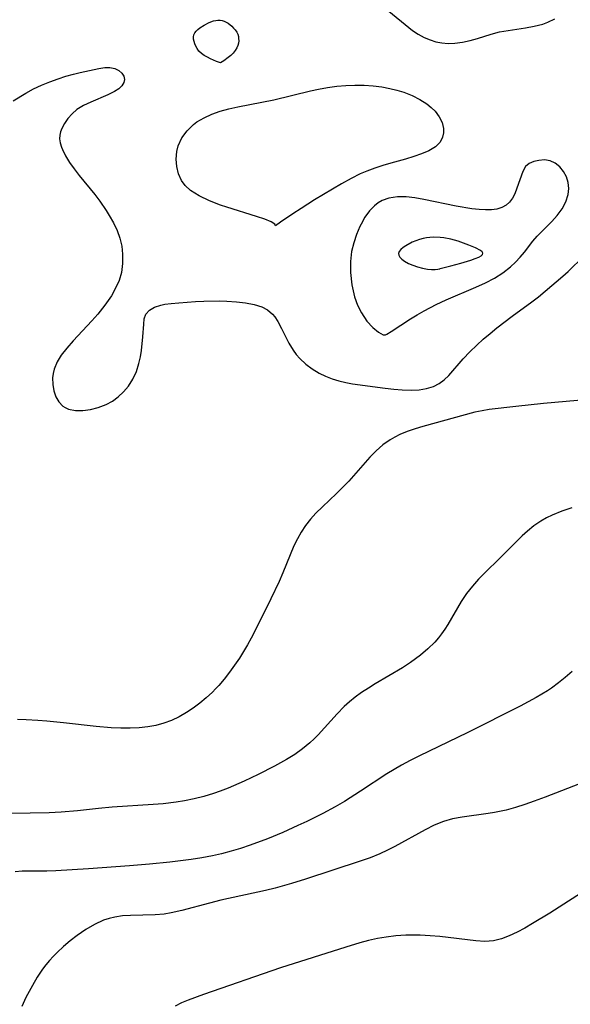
# Model space of a CAD drawing. Header units: metres. Extents: x 1073367 to 1082519, y 1569854 to 1574957.
# Tile 101 of 256: x 1074472 to 1074572, y 1572707 to 1572886. Entities that reach past the tile are written whole.
import ezdxf

# ---------------------------------------------------------------- set-up
doc = ezdxf.new("R2010")
doc.units = ezdxf.units.M
doc.layers.add('CGG_CurvaNivelLidar_v1', color=253, linetype='Continuous', lineweight=30)

msp = doc.modelspace()

# ---------------------------------------------------------------- linework, layer by layer
at = {"layer": 'CGG_CurvaNivelLidar_v1'}
for p, q in [((1074538.4984, 1572888.1886, 65.5), (1074543.4679, 1572884.1687, 65.5)), ((1074504.7522, 1572884.6237, 65), (1074505.5483, 1572885.1447, 65)), ((1074505.5483, 1572885.1447, 65), (1074506.4087, 1572885.5878, 65)), ((1074506.4087, 1572885.5878, 65), (1074507.2237, 1572885.8866, 65)), ((1074507.2237, 1572885.8866, 65), (1074507.6335, 1572885.9842, 65)), ((1074507.6335, 1572885.9842, 65), (1074508.0406, 1572886.036, 65)), ((1074508.0406, 1572886.036, 65), (1074508.4417, 1572886.0291, 65)), ((1074508.4417, 1572886.0291, 65), (1074508.8118, 1572885.9589, 65)), ((1074508.8118, 1572885.9589, 65), (1074509.1731, 1572885.8352, 65)), ((1074509.1731, 1572885.8352, 65), (1074509.8658, 1572885.4677, 65)), ((1074509.8658, 1572885.4677, 65), (1074510.5561, 1572884.935, 65)), ((1074565.6026, 1572884.9267, 65.5), (1074567.1393, 1572885.3198, 65.5)), ((1074567.1393, 1572885.3198, 65.5), (1074568.0966, 1572885.6581, 65.5)), ((1074568.0966, 1572885.6581, 65.5), (1074569.3317, 1572886.2697, 65.5)), ((1074503.5772, 1572882.9852, 65), (1074503.651, 1572883.3747, 65)), ((1074503.651, 1572883.3747, 65), (1074503.825, 1572883.7195, 65)), ((1074503.825, 1572883.7195, 65), (1074504.0806, 1572884.0395, 65)), ((1074504.0806, 1572884.0395, 65), (1074504.3952, 1572884.3398, 65)), ((1074504.3952, 1572884.3398, 65), (1074504.7522, 1572884.6237, 65)), ((1074510.5561, 1572884.935, 65), (1074510.8917, 1572884.6042, 65)), ((1074510.8917, 1572884.6042, 65), (1074511.1927, 1572884.249, 65)), ((1074511.1927, 1572884.249, 65), (1074511.4481, 1572883.8707, 65)), ((1074511.4481, 1572883.8707, 65), (1074511.6417, 1572883.4679, 65)), ((1074511.6417, 1572883.4679, 65), (1074511.7497, 1572883.085, 65)), ((1074543.4679, 1572884.1687, 65.5), (1074544.4792, 1572883.4893, 65.5)), ((1074544.4792, 1572883.4893, 65.5), (1074545.5382, 1572882.902, 65.5)), ((1074555.2682, 1572882.6728, 65.5), (1074557.7462, 1572883.4815, 65.5)), ((1074557.7462, 1572883.4815, 65.5), (1074559.2646, 1572883.8944, 65.5)), ((1074559.2646, 1572883.8944, 65.5), (1074560.8353, 1572884.1684, 65.5)), ((1074560.8353, 1572884.1684, 65.5), (1074564.0144, 1572884.633, 65.5)), ((1074564.0144, 1572884.633, 65.5), (1074565.6026, 1572884.9267, 65.5)), ((1074503.5953, 1572882.5714, 65), (1074503.5772, 1572882.9852, 65)), ((1074503.6835, 1572882.1426, 65), (1074503.5953, 1572882.5714, 65)), ((1074503.8267, 1572881.7071, 65), (1074503.6835, 1572882.1426, 65)), ((1074504.0151, 1572881.273, 65), (1074503.8267, 1572881.7071, 65)), ((1074511.7691, 1572881.8695, 65), (1074511.659, 1572881.4318, 65)), ((1074511.7497, 1572883.085, 65), (1074511.8021, 1572882.6868, 65)), ((1074511.8072, 1572882.2798, 65), (1074511.7691, 1572881.8695, 65)), ((1074511.8021, 1572882.6868, 65), (1074511.8072, 1572882.2798, 65)), ((1074545.5382, 1572882.902, 65.5), (1074546.6404, 1572882.4235, 65.5)), ((1074546.6404, 1572882.4235, 65.5), (1074547.6868, 1572882.0956, 65.5)), ((1074547.6868, 1572882.0956, 65.5), (1074548.7581, 1572881.8833, 65.5)), ((1074548.7581, 1572881.8833, 65.5), (1074549.9454, 1572881.7886, 65.5)), ((1074549.9454, 1572881.7886, 65.5), (1074551.1401, 1572881.8233, 65.5)), ((1074551.1401, 1572881.8233, 65.5), (1074552.5376, 1572882.0047, 65.5)), ((1074552.5376, 1572882.0047, 65.5), (1074553.9176, 1572882.3002, 65.5)), ((1074553.9176, 1572882.3002, 65.5), (1074555.2682, 1572882.6728, 65.5)), ((1074504.2466, 1572880.8476, 65), (1074504.0151, 1572881.273, 65)), ((1074504.5744, 1572880.4129, 65), (1074504.2466, 1572880.8476, 65)), ((1074505.0129, 1572879.9865, 65), (1074504.5744, 1572880.4129, 65)), ((1074505.533, 1572879.6047, 65), (1074505.0129, 1572879.9865, 65)), ((1074510.8034, 1572880.0486, 65), (1074510.3723, 1572879.6219, 65)), ((1074511.1804, 1572880.5095, 65), (1074510.8034, 1572880.0486, 65)), ((1074511.4618, 1572880.9704, 65), (1074511.1804, 1572880.5095, 65)), ((1074511.659, 1572881.4318, 65), (1074511.4618, 1572880.9704, 65)), ((1074506.107, 1572879.2655, 65), (1074505.533, 1572879.6047, 65)), ((1074506.6952, 1572878.9706, 65), (1074506.107, 1572879.2655, 65)), ((1074507.7603, 1572878.5235, 65), (1074506.6952, 1572878.9706, 65)), ((1074508.5, 1572878.2601, 65), (1074507.7603, 1572878.5235, 65)), ((1074509.0872, 1572878.6298, 65), (1074508.5, 1572878.2601, 65)), ((1074509.9208, 1572879.2376, 65), (1074509.0872, 1572878.6298, 65)), ((1074510.3723, 1572879.6219, 65), (1074509.9208, 1572879.2376, 65)), ((1074480.3492, 1572875.8076, 65), (1074481.7351, 1572876.2023, 65)), ((1074481.7351, 1572876.2023, 65), (1074482.9435, 1572876.5044, 65)), ((1074482.9435, 1572876.5044, 65), (1074486.3699, 1572877.254, 65)), ((1074486.3699, 1572877.254, 65), (1074487.4194, 1572877.4152, 65)), ((1074487.4194, 1572877.4152, 65), (1074488.3794, 1572877.4314, 65)), ((1074488.3794, 1572877.4314, 65), (1074489.2453, 1572877.248, 65)), ((1074489.2453, 1572877.248, 65), (1074489.9807, 1572876.8888, 65)), ((1074489.9807, 1572876.8888, 65), (1074490.5472, 1572876.3919, 65)), ((1074490.5472, 1572876.3919, 65), (1074490.8818, 1572875.8454, 65)), ((1074475.9067, 1572874.1997, 65), (1074477.416, 1572874.8149, 65)), ((1074477.416, 1572874.8149, 65), (1074478.9529, 1572875.3617, 65)), ((1074478.9529, 1572875.3617, 65), (1074480.3492, 1572875.8076, 65)), ((1074490.9125, 1572874.654, 65), (1074490.5534, 1572874.0764, 65)), ((1074490.8818, 1572875.8454, 65), (1074491.0131, 1572875.2527, 65)), ((1074491.0131, 1572875.2527, 65), (1074490.9125, 1572874.654, 65)), ((1074470.7823, 1572871.3615, 65), (1074473.0456, 1572872.7582, 65)), ((1074473.0456, 1572872.7582, 65), (1074474.4435, 1572873.5145, 65)), ((1074474.4435, 1572873.5145, 65), (1074475.9067, 1572874.1997, 65)), ((1074489.2241, 1572873.0525, 65), (1074487.9757, 1572872.4468, 65)), ((1074489.9746, 1572873.5401, 65), (1074489.2241, 1572873.0525, 65)), ((1074490.5534, 1572874.0764, 65), (1074489.9746, 1572873.5401, 65)), ((1074518.1758, 1572871.5107, 65), (1074524.8619, 1572873.1384, 65)), ((1074524.8619, 1572873.1384, 65), (1074526.3429, 1572873.4713, 65)), ((1074526.3429, 1572873.4713, 65), (1074527.9624, 1572873.7824, 65)), ((1074527.9624, 1572873.7824, 65), (1074529.6833, 1572874.0137, 65)), ((1074529.6833, 1572874.0137, 65), (1074531.3282, 1572874.1444, 65)), ((1074531.3282, 1572874.1444, 65), (1074532.9777, 1572874.1993, 65)), ((1074532.9777, 1572874.1993, 65), (1074534.6247, 1572874.1781, 65)), ((1074534.6247, 1572874.1781, 65), (1074536.261, 1572874.0753, 65)), ((1074536.261, 1572874.0753, 65), (1074537.8769, 1572873.8797, 65)), ((1074537.8769, 1572873.8797, 65), (1074539.3155, 1572873.6107, 65)), ((1074539.3155, 1572873.6107, 65), (1074540.6025, 1572873.2918, 65)), ((1074540.6025, 1572873.2918, 65), (1074541.8527, 1572872.9029, 65)), ((1074541.8527, 1572872.9029, 65), (1074543.3614, 1572872.3059, 65)), ((1074484.8771, 1572871.1292, 65), (1074483.5577, 1572870.4964, 65)), ((1074487.9757, 1572872.4468, 65), (1074484.8771, 1572871.1292, 65)), ((1074511.6567, 1572870.2307, 65), (1074518.1758, 1572871.5107, 65)), ((1074543.3614, 1572872.3059, 65), (1074544.7706, 1572871.5967, 65)), ((1074544.7706, 1572871.5967, 65), (1074546.05, 1572870.7782, 65)), ((1074546.05, 1572870.7782, 65), (1074546.8555, 1572870.1319, 65)), ((1074481.4721, 1572868.9843, 65), (1074480.7245, 1572868.135, 65)), ((1074482.3492, 1572869.743, 65), (1074481.4721, 1572868.9843, 65)), ((1074483.5577, 1572870.4964, 65), (1074482.3492, 1572869.743, 65)), ((1074506.9371, 1572868.9118, 65), (1074508.4545, 1572869.439, 65)), ((1074508.4545, 1572869.439, 65), (1074510.0319, 1572869.8672, 65)), ((1074510.0319, 1572869.8672, 65), (1074511.6567, 1572870.2307, 65)), ((1074546.8555, 1572870.1319, 65), (1074547.5603, 1572869.4321, 65)), ((1074547.5603, 1572869.4321, 65), (1074548.3068, 1572868.4399, 65)), ((1074480.1067, 1572867.2328, 65), (1074479.6257, 1572866.3125, 65)), ((1074480.7245, 1572868.135, 65), (1074480.1067, 1572867.2328, 65)), ((1074503.6079, 1572867.053, 65), (1074504.211, 1572867.503, 65)), ((1074504.211, 1572867.503, 65), (1074505.5122, 1572868.2723, 65)), ((1074505.5122, 1572868.2723, 65), (1074506.9371, 1572868.9118, 65)), ((1074548.3068, 1572868.4399, 65), (1074548.8292, 1572867.3948, 65)), ((1074548.8292, 1572867.3948, 65), (1074549.096, 1572866.3317, 65)), ((1074479.3879, 1572865.6933, 65), (1074479.2432, 1572865.0638, 65)), ((1074479.6257, 1572866.3125, 65), (1074479.3879, 1572865.6933, 65)), ((1074501.4542, 1572864.594, 65), (1074502.4082, 1572865.9008, 65)), ((1074502.4082, 1572865.9008, 65), (1074503.6079, 1572867.053, 65)), ((1074549.1027, 1572865.507, 65), (1074548.9319, 1572864.7164, 65)), ((1074549.096, 1572866.3317, 65), (1074549.1027, 1572865.507, 65)), ((1074479.2432, 1572865.0638, 65), (1074479.2125, 1572864.4015, 65)), ((1074479.2125, 1572864.4015, 65), (1074479.2991, 1572863.7217, 65)), ((1074479.2991, 1572863.7217, 65), (1074479.546, 1572862.8958, 65)), ((1074500.7975, 1572863.1641, 65), (1074501.4542, 1572864.594, 65)), ((1074548.4525, 1572863.7862, 65), (1074547.6455, 1572862.9678, 65)), ((1074548.9319, 1572864.7164, 65), (1074548.4525, 1572863.7862, 65)), ((1074479.546, 1572862.8958, 65), (1074479.7214, 1572862.4695, 65)), ((1074479.7214, 1572862.4695, 65), (1074480.3018, 1572861.323, 65)), ((1074500.4433, 1572860.7473, 65), (1074500.5434, 1572862.0928, 65)), ((1074500.5434, 1572862.0928, 65), (1074500.7975, 1572863.1641, 65)), ((1074546.3911, 1572862.2096, 65), (1074545.1062, 1572861.6604, 65)), ((1074547.6455, 1572862.9678, 65), (1074546.3911, 1572862.2096, 65)), ((1074480.3018, 1572861.323, 65), (1074481.0254, 1572860.1415, 65)), ((1074481.0254, 1572860.1415, 65), (1074481.8604, 1572858.9402, 65)), ((1074500.5546, 1572859.3947, 65), (1074500.4433, 1572860.7473, 65)), ((1074539.4757, 1572860.02, 65), (1074538.0288, 1572859.5898, 65)), ((1074542.1761, 1572860.7387, 65), (1074539.4757, 1572860.02, 65)), ((1074543.6879, 1572861.1764, 65), (1074542.1761, 1572860.7387, 65)), ((1074545.1062, 1572861.6604, 65), (1074543.6879, 1572861.1764, 65)), ((1074565.5278, 1572860.2654, 65.5), (1074564.7014, 1572859.904, 65.5)), ((1074566.4497, 1572860.4849, 65.5), (1074565.5278, 1572860.2654, 65.5)), ((1074567.4885, 1572860.57, 65.5), (1074566.4497, 1572860.4849, 65.5)), ((1074568.5169, 1572860.4209, 65.5), (1074567.4885, 1572860.57, 65.5)), ((1074569.4249, 1572860.0016, 65.5), (1074568.5169, 1572860.4209, 65.5)), ((1074570.2475, 1572859.3446, 65.5), (1074569.4249, 1572860.0016, 65.5)), ((1074481.8604, 1572858.9402, 65), (1074482.7825, 1572857.7324, 65)), ((1074500.8773, 1572858.077, 65), (1074500.5546, 1572859.3947, 65)), ((1074535.1291, 1572858.5585, 65), (1074533.928, 1572858.0336, 65)), ((1074536.5827, 1572859.1071, 65), (1074535.1291, 1572858.5585, 65)), ((1074538.0288, 1572859.5898, 65), (1074536.5827, 1572859.1071, 65)), ((1074563.5099, 1572858.4923, 65.5), (1074562.4583, 1572855.416, 65.5)), ((1074564.0369, 1572859.3692, 65.5), (1074563.5099, 1572858.4923, 65.5)), ((1074564.7014, 1572859.904, 65.5), (1074564.0369, 1572859.3692, 65.5)), ((1074570.9466, 1572858.4984, 65.5), (1074570.2475, 1572859.3446, 65.5)), ((1074571.4757, 1572857.5005, 65.5), (1074570.9466, 1572858.4984, 65.5)), ((1074482.7825, 1572857.7324, 65), (1074485.6267, 1572854.276, 65)), ((1074501.4283, 1572856.8411, 65), (1074500.8773, 1572858.077, 65)), ((1074502.097, 1572855.9026, 65), (1074501.4283, 1572856.8411, 65)), ((1074532.2695, 1572857.2023, 65), (1074530.5382, 1572856.2434, 65)), ((1074533.928, 1572858.0336, 65), (1074532.2695, 1572857.2023, 65)), ((1074571.7721, 1572856.4766, 65.5), (1074571.4757, 1572857.5005, 65.5)), ((1074571.8747, 1572855.3895, 65.5), (1074571.7721, 1572856.4766, 65.5)), ((1074503.0611, 1572855.0157, 65), (1074502.097, 1572855.9026, 65)), ((1074504.6181, 1572854.0228, 65), (1074503.0611, 1572855.0157, 65)), ((1074530.5382, 1572856.2434, 65), (1074525.5974, 1572853.2991, 65)), ((1074562.4583, 1572855.416, 65.5), (1074562.0487, 1572854.4226, 65.5)), ((1074571.7722, 1572854.2772, 65.5), (1074571.8747, 1572855.3895, 65.5)), ((1074485.6267, 1572854.276, 65), (1074486.5394, 1572853.0787, 65)), ((1074486.5394, 1572853.0787, 65), (1074487.7053, 1572851.3542, 65)), ((1074506.4735, 1572853.1426, 65), (1074504.6181, 1572854.0228, 65)), ((1074508.5087, 1572852.3626, 65), (1074506.4735, 1572853.1426, 65)), ((1074525.5974, 1572853.2991, 65), (1074523.1548, 1572851.7621, 65)), ((1074537.9503, 1572853.1828, 65.5), (1074537.2103, 1572852.7616, 65.5)), ((1074539.1497, 1572853.6224, 65.5), (1074537.9503, 1572853.1828, 65.5)), ((1074540.711, 1572853.86, 65.5), (1074539.1497, 1572853.6224, 65.5)), ((1074542.263, 1572853.84, 65.5), (1074540.711, 1572853.86, 65.5)), ((1074543.8691, 1572853.6516, 65.5), (1074542.263, 1572853.84, 65.5)), ((1074545.5115, 1572853.3547, 65.5), (1074543.8691, 1572853.6516, 65.5)), ((1074551.4202, 1572852.1339, 65.5), (1074545.5115, 1572853.3547, 65.5)), ((1074561.1159, 1572852.899, 65.5), (1074560.4879, 1572852.3182, 65.5)), ((1074561.626, 1572853.6142, 65.5), (1074561.1159, 1572852.899, 65.5)), ((1074562.0487, 1572854.4226, 65.5), (1074561.626, 1572853.6142, 65.5)), ((1074570.6762, 1572851.6442, 65.5), (1074571.3595, 1572852.936, 65.5)), ((1074571.3595, 1572852.936, 65.5), (1074571.7722, 1572854.2772, 65.5)), ((1074487.7053, 1572851.3542, 65), (1074488.2489, 1572850.4733, 65)), ((1074509.6335, 1572851.9796, 65), (1074508.5087, 1572852.3626, 65)), ((1074515.0384, 1572850.2911, 65), (1074509.6335, 1572851.9796, 65)), ((1074523.1548, 1572851.7621, 65), (1074521.6671, 1572850.7833, 65)), ((1074535.5921, 1572851.2868, 65.5), (1074534.7796, 1572850.1634, 65.5)), ((1074536.5279, 1572852.2462, 65.5), (1074535.5921, 1572851.2868, 65.5)), ((1074537.2103, 1572852.7616, 65.5), (1074536.5279, 1572852.2462, 65.5)), ((1074554.2258, 1572851.6845, 65.5), (1074551.4202, 1572852.1339, 65.5)), ((1074555.5668, 1572851.5417, 65.5), (1074554.2258, 1572851.6845, 65.5)), ((1074556.7131, 1572851.4804, 65.5), (1074555.5668, 1572851.5417, 65.5)), ((1074557.796, 1572851.5037, 65.5), (1074556.7131, 1572851.4804, 65.5)), ((1074558.8029, 1572851.6364, 65.5), (1074557.796, 1572851.5037, 65.5)), ((1074559.7086, 1572851.8998, 65.5), (1074558.8029, 1572851.6364, 65.5)), ((1074560.4879, 1572852.3182, 65.5), (1074559.7086, 1572851.8998, 65.5)), ((1074569.8026, 1572850.4597, 65.5), (1074570.6762, 1572851.6442, 65.5)), ((1074488.2489, 1572850.4733, 65), (1074489.0155, 1572849.1122, 65)), ((1074516.5772, 1572849.7684, 65), (1074515.0384, 1572850.2911, 65)), ((1074517.7279, 1572849.2882, 65), (1074516.5772, 1572849.7684, 65)), ((1074518.413, 1572848.8646, 65), (1074517.7279, 1572849.2882, 65)), ((1074519.4193, 1572849.2473, 65), (1074518.5, 1572848.58, 65)), ((1074521.6671, 1572850.7833, 65), (1074519.4193, 1572849.2473, 65)), ((1074534.7796, 1572850.1634, 65.5), (1074534.0736, 1572848.9117, 65.5)), ((1074567.0193, 1572847.6214, 65.5), (1074568.7882, 1572849.3445, 65.5)), ((1074568.7882, 1572849.3445, 65.5), (1074569.8026, 1572850.4597, 65.5)), ((1074489.0155, 1572849.1122, 65), (1074489.6769, 1572847.7256, 65)), ((1074489.6769, 1572847.7256, 65), (1074490.1907, 1572846.307, 65)), ((1074518.5, 1572848.58, 65), (1074518.413, 1572848.8646, 65)), ((1074533.8456, 1572848.4402, 65.5), (1074533.2518, 1572847.0118, 65.5)), ((1074534.0736, 1572848.9117, 65.5), (1074533.8456, 1572848.4402, 65.5)), ((1074566.1603, 1572846.7256, 65.5), (1074567.0193, 1572847.6214, 65.5)), ((1074490.1907, 1572846.307, 65), (1074490.5156, 1572844.8874, 65)), ((1074533.2518, 1572847.0118, 65.5), (1074532.7546, 1572845.5091, 65.5)), ((1074544.0418, 1572845.8596, 66), (1074543.4032, 1572845.5851, 66)), ((1074544.7062, 1572846.0972, 66), (1074544.0418, 1572845.8596, 66)), ((1074545.3929, 1572846.2846, 66), (1074544.7062, 1572846.0972, 66)), ((1074545.9947, 1572846.3954, 66), (1074545.3929, 1572846.2846, 66)), ((1074547.2271, 1572846.4961, 66), (1074545.9947, 1572846.3954, 66)), ((1074548.4762, 1572846.4531, 66), (1074547.2271, 1572846.4961, 66)), ((1074549.1223, 1572846.3746, 66), (1074548.4762, 1572846.4531, 66)), ((1074550.4059, 1572846.1256, 66), (1074549.1223, 1572846.3746, 66)), ((1074551.7321, 1572845.7645, 66), (1074550.4059, 1572846.1256, 66)), ((1074553.7193, 1572845.0755, 66), (1074551.7321, 1572845.7645, 66)), ((1074563.8182, 1572843.784, 65.5), (1074565.3675, 1572845.7779, 65.5)), ((1074565.3675, 1572845.7779, 65.5), (1074566.1603, 1572846.7256, 65.5)), ((1074490.5156, 1572844.8874, 65), (1074490.6808, 1572843.4473, 65)), ((1074532.367, 1572843.924, 65.5), (1074532.1618, 1572842.0785, 65.5)), ((1074532.7546, 1572845.5091, 65.5), (1074532.367, 1572843.924, 65.5)), ((1074541.0122, 1572843.9268, 66), (1074540.8712, 1572843.5669, 66)), ((1074541.3145, 1572844.2806, 66), (1074541.0122, 1572843.9268, 66)), ((1074541.7331, 1572844.6266, 66), (1074541.3145, 1572844.2806, 66)), ((1074542.2352, 1572844.9622, 66), (1074541.7331, 1572844.6266, 66)), ((1074543.4032, 1572845.5851, 66), (1074542.2352, 1572844.9622, 66)), ((1074554.9002, 1572844.5828, 66), (1074553.7193, 1572845.0755, 66)), ((1074555.8286, 1572844.0865, 66), (1074554.9002, 1572844.5828, 66)), ((1074556.1291, 1572843.8414, 66), (1074555.8286, 1572844.0865, 66)), ((1074490.6808, 1572843.4473, 65), (1074490.6868, 1572841.7392, 65)), ((1074532.1618, 1572842.0785, 65.5), (1074532.1654, 1572840.079, 65.5)), ((1074540.8712, 1572843.5669, 66), (1074540.9286, 1572843.2066, 66)), ((1074540.9286, 1572843.2066, 66), (1074541.1521, 1572842.8446, 66)), ((1074541.1521, 1572842.8446, 66), (1074541.5027, 1572842.4839, 66)), ((1074541.5027, 1572842.4839, 66), (1074542.0164, 1572842.1148, 66)), ((1074542.0164, 1572842.1148, 66), (1074542.6976, 1572841.7454, 66)), ((1074552.2473, 1572841.7783, 66), (1074554.089, 1572842.3463, 66)), ((1074554.089, 1572842.3463, 66), (1074554.8784, 1572842.6259, 66)), ((1074554.8784, 1572842.6259, 66), (1074555.5048, 1572842.8876, 66)), ((1074555.5048, 1572842.8876, 66), (1074555.9244, 1572843.1242, 66)), ((1074555.9244, 1572843.1242, 66), (1074556.1857, 1572843.3597, 66)), ((1074556.263, 1572843.6009, 66), (1074556.1291, 1572843.8414, 66)), ((1074556.1857, 1572843.3597, 66), (1074556.263, 1572843.6009, 66)), ((1074562.1926, 1572841.9664, 65.5), (1074563.035, 1572842.86, 65.5)), ((1074563.035, 1572842.86, 65.5), (1074563.8182, 1572843.784, 65.5)), ((1074571.7763, 1572840.2769, 65), (1074574.6393, 1572843.0318, 65)), ((1074490.6868, 1572841.7392, 65), (1074490.4537, 1572840.0504, 65)), ((1074542.6976, 1572841.7454, 66), (1074543.4979, 1572841.3988, 66)), ((1074543.4979, 1572841.3988, 66), (1074544.3702, 1572841.0978, 66)), ((1074544.3702, 1572841.0978, 66), (1074545.2684, 1572840.8636, 66)), ((1074545.2684, 1572840.8636, 66), (1074546.1472, 1572840.714, 66)), ((1074546.1472, 1572840.714, 66), (1074546.9067, 1572840.6551, 66)), ((1074546.9067, 1572840.6551, 66), (1074547.5666, 1572840.6549, 66)), ((1074547.5666, 1572840.6549, 66), (1074548.0833, 1572840.6908, 66)), ((1074548.0833, 1572840.6908, 66), (1074548.4114, 1572840.7415, 66)), ((1074548.4114, 1572840.7415, 66), (1074548.5, 1572840.79, 66)), ((1074548.5, 1572840.79, 66), (1074550.4173, 1572841.2739, 66)), ((1074550.4173, 1572841.2739, 66), (1074552.2473, 1572841.7783, 66)), ((1074559.8744, 1572840.0185, 65.5), (1074561.2855, 1572841.1195, 65.5)), ((1074561.2855, 1572841.1195, 65.5), (1074562.1926, 1572841.9664, 65.5)), ((1074570.8012, 1572839.4062, 65), (1074571.7763, 1572840.2769, 65)), ((1074490.0258, 1572838.6161, 65), (1074489.4157, 1572837.2153, 65)), ((1074490.4537, 1572840.0504, 65), (1074490.0258, 1572838.6161, 65)), ((1074532.1654, 1572840.079, 65.5), (1074532.4074, 1572837.8307, 65.5)), ((1074556.7084, 1572838.1856, 65.5), (1074558.3429, 1572839.043, 65.5)), ((1074558.3429, 1572839.043, 65.5), (1074559.8744, 1572840.0185, 65.5)), ((1074567.6055, 1572836.6639, 65), (1074570.8012, 1572839.4062, 65)), ((1074489.4157, 1572837.2153, 65), (1074488.6573, 1572835.8493, 65)), ((1074532.4074, 1572837.8307, 65.5), (1074532.9113, 1572835.6311, 65.5)), ((1074549.5769, 1572835.1037, 65.5), (1074554.9786, 1572837.408, 65.5)), ((1074554.9786, 1572837.408, 65.5), (1074556.7084, 1572838.1856, 65.5)), ((1074488.6573, 1572835.8493, 65), (1074487.4755, 1572834.112, 65)), ((1074532.9113, 1572835.6311, 65.5), (1074533.4567, 1572834.1063, 65.5)), ((1074547.7554, 1572834.2507, 65.5), (1074549.5769, 1572835.1037, 65.5)), ((1074565.1617, 1572834.7273, 65), (1074566.3781, 1572835.6484, 65)), ((1074566.3781, 1572835.6484, 65), (1074567.6055, 1572836.6639, 65)), ((1074487.4755, 1572834.112, 65), (1074486.1745, 1572832.4991, 65)), ((1074494.9118, 1572832.4639, 65), (1074495.5504, 1572833.1948, 65)), ((1074495.5504, 1572833.1948, 65), (1074496.4864, 1572833.7575, 65)), ((1074496.4864, 1572833.7575, 65), (1074497.6472, 1572834.1503, 65)), ((1074497.6472, 1572834.1503, 65), (1074498.3755, 1572834.2958, 65)), ((1074498.3755, 1572834.2958, 65), (1074499.5373, 1572834.4481, 65)), ((1074499.5373, 1572834.4481, 65), (1074500.9299, 1572834.5852, 65)), ((1074500.9299, 1572834.5852, 65), (1074503.9267, 1572834.7964, 65)), ((1074503.9267, 1572834.7964, 65), (1074505.4822, 1572834.8638, 65)), ((1074505.4822, 1572834.8638, 65), (1074508.2509, 1572834.8923, 65)), ((1074508.2509, 1572834.8923, 65), (1074509.6659, 1572834.8609, 65)), ((1074509.6659, 1572834.8609, 65), (1074511.4066, 1572834.7481, 65)), ((1074511.4066, 1572834.7481, 65), (1074513.07, 1572834.5438, 65)), ((1074513.07, 1572834.5438, 65), (1074514.6158, 1572834.2391, 65)), ((1074514.6158, 1572834.2391, 65), (1074515.9953, 1572833.8148, 65)), ((1074515.9953, 1572833.8148, 65), (1074517.0722, 1572833.2724, 65)), ((1074517.0722, 1572833.2724, 65), (1074517.9795, 1572832.4746, 65)), ((1074533.4567, 1572834.1063, 65.5), (1074534.142, 1572832.7153, 65.5)), ((1074544.2827, 1572832.3662, 65.5), (1074545.5626, 1572833.1106, 65.5)), ((1074545.5626, 1572833.1106, 65.5), (1074547.7554, 1572834.2507, 65.5)), ((1074561.5817, 1572832.1361, 65), (1074565.1617, 1572834.7273, 65)), ((1074486.1745, 1572832.4991, 65), (1074485.0921, 1572831.2799, 65)), ((1074494.528, 1572830.6901, 65), (1074494.6276, 1572831.6451, 65)), ((1074494.6276, 1572831.6451, 65), (1074494.9118, 1572832.4639, 65)), ((1074517.9795, 1572832.4746, 65), (1074518.3606, 1572832.0091, 65)), ((1074518.3606, 1572832.0091, 65), (1074518.9463, 1572831.1263, 65)), ((1074534.142, 1572832.7153, 65.5), (1074535.1518, 1572831.2249, 65.5)), ((1074539.5662, 1572829.3303, 65.5), (1074543.0909, 1572831.626, 65.5)), ((1074543.0909, 1572831.626, 65.5), (1074544.2827, 1572832.3662, 65.5)), ((1074558.8063, 1572830.0145, 65), (1074561.5817, 1572832.1361, 65)), ((1074485.0921, 1572831.2799, 65), (1074481.6539, 1572827.6091, 65)), ((1074494.3884, 1572828.3506, 65), (1074494.528, 1572830.6901, 65)), ((1074518.9463, 1572831.1263, 65), (1074519.6079, 1572829.8864, 65)), ((1074519.6079, 1572829.8864, 65), (1074520.9201, 1572827.2222, 65)), ((1074535.1518, 1572831.2249, 65.5), (1074536.224, 1572830.047, 65.5)), ((1074536.224, 1572830.047, 65.5), (1074537.228, 1572829.219, 65.5)), ((1074557.5523, 1572828.9925, 65), (1074558.8063, 1572830.0145, 65)), ((1074494.104, 1572825.8565, 65), (1074494.3884, 1572828.3506, 65)), ((1074537.228, 1572829.219, 65.5), (1074538.0896, 1572828.7406, 65.5)), ((1074538.0896, 1572828.7406, 65.5), (1074538.5, 1572828.7301, 65.5)), ((1074538.5, 1572828.7301, 65.5), (1074538.7857, 1572828.8655, 65.5)), ((1074538.7857, 1572828.8655, 65.5), (1074539.5662, 1572829.3303, 65.5)), ((1074555.1591, 1572826.8704, 65), (1074556.3346, 1572827.942, 65)), ((1074556.3346, 1572827.942, 65), (1074557.5523, 1572828.9925, 65)), ((1074480.5205, 1572826.3105, 65), (1074479.5198, 1572824.9948, 65)), ((1074481.6539, 1572827.6091, 65), (1074480.5205, 1572826.3105, 65)), ((1074520.9201, 1572827.2222, 65), (1074521.7094, 1572825.9182, 65)), ((1074553.8579, 1572825.6091, 65), (1074555.1591, 1572826.8704, 65)), ((1074479.5198, 1572824.9948, 65), (1074478.798, 1572823.812, 65)), ((1074493.6603, 1572823.529, 65), (1074493.9193, 1572824.6946, 65)), ((1074493.9193, 1572824.6946, 65), (1074494.104, 1572825.8565, 65)), ((1074521.7094, 1572825.9182, 65), (1074522.3, 1572825.134, 65)), ((1074522.3, 1572825.134, 65), (1074522.9601, 1572824.3934, 65)), ((1074522.9601, 1572824.3934, 65), (1074524.0203, 1572823.4104, 65)), ((1074550.0434, 1572821.3433, 65), (1074552.6408, 1572824.3425, 65)), ((1074552.6408, 1572824.3425, 65), (1074553.8579, 1572825.6091, 65)), ((1074478.2214, 1572822.4448, 65), (1074478.0387, 1572821.6776, 65)), ((1074478.798, 1572823.812, 65), (1074478.2214, 1572822.4448, 65)), ((1074493.1872, 1572822.0765, 65), (1074493.6603, 1572823.529, 65)), ((1074524.0203, 1572823.4104, 65), (1074525.1919, 1572822.5301, 65)), ((1074525.1919, 1572822.5301, 65), (1074526.4588, 1572821.7605, 65)), ((1074478.0387, 1572821.6776, 65), (1074477.9472, 1572820.9063, 65)), ((1074477.9472, 1572820.9063, 65), (1074477.9648, 1572819.6952, 65)), ((1074491.7357, 1572819.3907, 65), (1074492.547, 1572820.684, 65)), ((1074492.547, 1572820.684, 65), (1074493.1872, 1572822.0765, 65)), ((1074526.4588, 1572821.7605, 65), (1074527.6231, 1572821.1918, 65)), ((1074527.6231, 1572821.1918, 65), (1074528.8385, 1572820.7142, 65)), ((1074528.8385, 1572820.7142, 65), (1074530.0514, 1572820.3379, 65)), ((1074549.2032, 1572820.5458, 65), (1074550.0434, 1572821.3433, 65)), ((1074477.9648, 1572819.6952, 65), (1074478.163, 1572818.5301, 65)), ((1074490.8703, 1572818.3586, 65), (1074491.7357, 1572819.3907, 65)), ((1074530.0514, 1572820.3379, 65), (1074531.292, 1572820.0364, 65)), ((1074531.292, 1572820.0364, 65), (1074532.551, 1572819.8014, 65)), ((1074532.551, 1572819.8014, 65), (1074538.4787, 1572819.0298, 65)), ((1074538.4787, 1572819.0298, 65), (1074540.0309, 1572818.8543, 65)), ((1074540.0309, 1572818.8543, 65), (1074541.5616, 1572818.7293, 65)), ((1074544.6561, 1572818.7386, 65), (1074546.0091, 1572818.9415, 65)), ((1074546.0091, 1572818.9415, 65), (1074547.2652, 1572819.3316, 65)), ((1074547.2652, 1572819.3316, 65), (1074548.279, 1572819.8637, 65)), ((1074548.279, 1572819.8637, 65), (1074549.2032, 1572820.5458, 65)), ((1074478.163, 1572818.5301, 65), (1074478.5309, 1572817.4519, 65)), ((1074478.5309, 1572817.4519, 65), (1074479.0678, 1572816.5075, 65)), ((1074488.8121, 1572816.6626, 65), (1074489.8881, 1572817.4454, 65)), ((1074489.8881, 1572817.4454, 65), (1074490.8703, 1572818.3586, 65)), ((1074541.5616, 1572818.7293, 65), (1074543.2296, 1572818.6766, 65)), ((1074543.2296, 1572818.6766, 65), (1074544.6561, 1572818.7386, 65)), ((1074479.0678, 1572816.5075, 65), (1074479.783, 1572815.7519, 65)), ((1074479.783, 1572815.7519, 65), (1074480.1988, 1572815.4722, 65)), ((1074480.1988, 1572815.4722, 65), (1074480.856, 1572815.1834, 65)), ((1074480.856, 1572815.1834, 65), (1074482.0767, 1572814.942, 65)), ((1074484.8316, 1572815.1316, 65), (1074486.2604, 1572815.4945, 65)), ((1074486.2604, 1572815.4945, 65), (1074487.6612, 1572816.0288, 65)), ((1074487.6612, 1572816.0288, 65), (1074488.8121, 1572816.6626, 65)), ((1074562.2276, 1572815.6938, 65), (1074557.4125, 1572815.1172, 65)), ((1074567.2921, 1572816.2234, 65), (1074562.2276, 1572815.6938, 65)), ((1074575.5155, 1572816.9218, 65), (1074567.2921, 1572816.2234, 65)), ((1074482.0767, 1572814.942, 65), (1074483.4204, 1572814.9387, 65)), ((1074483.4204, 1572814.9387, 65), (1074484.8316, 1572815.1316, 65)), ((1074554.7973, 1572814.6202, 65), (1074545.3539, 1572812.0157, 65)), ((1074556.1223, 1572814.9087, 65), (1074554.7973, 1572814.6202, 65)), ((1074557.4125, 1572815.1172, 65), (1074556.1223, 1572814.9087, 65)), ((1074545.3539, 1572812.0157, 65), (1074543.9032, 1572811.5845, 65)), ((1074540.2138, 1572810.1194, 65), (1074539.3501, 1572809.6277, 65)), ((1074541.1135, 1572810.5541, 65), (1074540.2138, 1572810.1194, 65)), ((1074542.4848, 1572811.1064, 65), (1074541.1135, 1572810.5541, 65)), ((1074543.9032, 1572811.5845, 65), (1074542.4848, 1572811.1064, 65)), ((1074538.0309, 1572808.6961, 65), (1074536.8054, 1572807.629, 65)), ((1074539.3501, 1572809.6277, 65), (1074538.0309, 1572808.6961, 65)), ((1074535.6596, 1572806.459, 65), (1074532.7182, 1572803.0469, 65)), ((1074536.8054, 1572807.629, 65), (1074535.6596, 1572806.459, 65)), ((1074532.7182, 1572803.0469, 65), (1074531.8293, 1572802.071, 65)), ((1074530.9126, 1572801.1151, 65), (1074529.6014, 1572799.8298, 65)), ((1074531.8293, 1572802.071, 65), (1074530.9126, 1572801.1151, 65)), ((1074529.6014, 1572799.8298, 65), (1074527.035, 1572797.4182, 65)), ((1074527.035, 1572797.4182, 65), (1074525.8473, 1572796.2307, 65)), ((1074525.8473, 1572796.2307, 65), (1074524.8788, 1572795.1462, 65)), ((1074568.8905, 1572795.9023, 65.5), (1074567.8183, 1572795.3842, 65.5)), ((1074570.6398, 1572796.6006, 65.5), (1074568.8905, 1572795.9023, 65.5)), ((1074572.4518, 1572797.1925, 65.5), (1074570.6398, 1572796.6006, 65.5)), ((1074523.984, 1572794.0046, 65), (1074523.177, 1572792.8014, 65)), ((1074524.8788, 1572795.1462, 65), (1074523.984, 1572794.0046, 65)), ((1074565.5348, 1572793.9401, 65.5), (1074564.3503, 1572792.9805, 65.5)), ((1074566.7881, 1572794.7985, 65.5), (1074565.5348, 1572793.9401, 65.5)), ((1074567.8183, 1572795.3842, 65.5), (1074566.7881, 1572794.7985, 65.5)), ((1074523.177, 1572792.8014, 65), (1074522.4854, 1572791.5699, 65)), ((1074563.4147, 1572792.1291, 65.5), (1074562.5025, 1572791.2423, 65.5)), ((1074564.3503, 1572792.9805, 65.5), (1074563.4147, 1572792.1291, 65.5)), ((1074521.8653, 1572790.2898, 65), (1074521.1718, 1572788.6875, 65)), ((1074522.4854, 1572791.5699, 65), (1074521.8653, 1572790.2898, 65)), ((1074562.5025, 1572791.2423, 65.5), (1074559.3294, 1572788.0829, 65.5)), ((1074521.1718, 1572788.6875, 65), (1074519.8505, 1572785.4137, 65)), ((1074559.3294, 1572788.0829, 65.5), (1074556.5813, 1572785.414, 65.5)), ((1074519.8505, 1572785.4137, 65), (1074519.1743, 1572783.8182, 65)), ((1074556.5813, 1572785.414, 65.5), (1074555.4359, 1572784.2196, 65.5)), ((1074519.1743, 1572783.8182, 65), (1074517.672, 1572780.6545, 65)), ((1074554.3514, 1572782.973, 65.5), (1074553.2894, 1572781.5935, 65.5)), ((1074555.4359, 1572784.2196, 65.5), (1074554.3514, 1572782.973, 65.5)), ((1074553.2894, 1572781.5935, 65.5), (1074552.3191, 1572780.1552, 65.5)), ((1074517.672, 1572780.6545, 65), (1074515.5897, 1572776.457, 65)), ((1074552.3191, 1572780.1552, 65.5), (1074549.8882, 1572775.9901, 65.5)), ((1074515.5897, 1572776.457, 65), (1074514.0923, 1572773.512, 65)), ((1074549.8882, 1572775.9901, 65.5), (1074549.3225, 1572775.1072, 65.5)), ((1074548.718, 1572774.2511, 65.5), (1074548.181, 1572773.5655, 65.5)), ((1074549.3225, 1572775.1072, 65.5), (1074548.718, 1572774.2511, 65.5)), ((1074513.4103, 1572772.2729, 65), (1074511.9484, 1572769.8554, 65)), ((1074514.0923, 1572773.512, 65), (1074513.4103, 1572772.2729, 65)), ((1074547.497, 1572772.78, 65.5), (1074546.2615, 1572771.5545, 65.5)), ((1074548.181, 1572773.5655, 65.5), (1074547.497, 1572772.78, 65.5)), ((1074544.9259, 1572770.419, 65.5), (1074543.0652, 1572769.0519, 65.5)), ((1074546.2615, 1572771.5545, 65.5), (1074544.9259, 1572770.419, 65.5)), ((1074511.9484, 1572769.8554, 65), (1074511.0714, 1572768.5467, 65)), ((1074543.0652, 1572769.0519, 65.5), (1074541.5995, 1572768.0999, 65.5)), ((1074510.1505, 1572767.2745, 65), (1074509.1831, 1572766.0449, 65)), ((1074511.0714, 1572768.5467, 65), (1074510.1505, 1572767.2745, 65)), ((1074541.5995, 1572768.0999, 65.5), (1074536.6677, 1572765.1922, 65.5)), ((1074572.4758, 1572767.401, 66), (1074571.2562, 1572766.3478, 66)), ((1074509.1831, 1572766.0449, 65), (1074508.1643, 1572764.867, 65)), ((1074536.6677, 1572765.1922, 65.5), (1074535.4087, 1572764.4089, 65.5)), ((1074570.0081, 1572765.3368, 66), (1074568.7206, 1572764.3845, 66)), ((1074571.2562, 1572766.3478, 66), (1074570.0081, 1572765.3368, 66)), ((1074507.0161, 1572763.6755, 65), (1074505.9009, 1572762.6375, 65)), ((1074507.6051, 1572764.2708, 65), (1074507.0161, 1572763.6755, 65)), ((1074508.1643, 1572764.867, 65), (1074507.6051, 1572764.2708, 65)), ((1074534.182, 1572763.5863, 65.5), (1074532.9974, 1572762.7164, 65.5)), ((1074535.4087, 1572764.4089, 65.5), (1074534.182, 1572763.5863, 65.5)), ((1074567.9994, 1572763.8975, 66), (1074565.9458, 1572762.662, 66)), ((1074568.7206, 1572764.3845, 66), (1074567.9994, 1572763.8975, 66)), ((1074504.7373, 1572761.6629, 65), (1074503.53, 1572760.7554, 65)), ((1074505.9009, 1572762.6375, 65), (1074504.7373, 1572761.6629, 65)), ((1074531.9883, 1572761.8961, 65.5), (1074531.0278, 1572761.028, 65.5)), ((1074532.9974, 1572762.7164, 65.5), (1074531.9883, 1572761.8961, 65.5)), ((1074565.9458, 1572762.662, 66), (1074563.0221, 1572761.126, 66)), ((1074502.2804, 1572759.923, 65), (1074500.9644, 1572759.1649, 65)), ((1074503.53, 1572760.7554, 65), (1074502.2804, 1572759.923, 65)), ((1074529.7166, 1572759.6828, 65.5), (1074526.2688, 1572755.8979, 65.5)), ((1074531.0278, 1572761.028, 65.5), (1074529.7166, 1572759.6828, 65.5)), ((1074563.0221, 1572761.126, 66), (1074553.5023, 1572756.334, 66)), ((1074473.1028, 1572758.6183, 65), (1074471.5547, 1572758.6477, 65)), ((1074475.2747, 1572758.5136, 65), (1074473.1028, 1572758.6183, 65)), ((1074476.8734, 1572758.3977, 65), (1074475.2747, 1572758.5136, 65)), ((1074479.8974, 1572758.0876, 65), (1074476.8734, 1572758.3977, 65)), ((1074485.8642, 1572757.382, 65), (1074479.8974, 1572758.0876, 65)), ((1074498.1978, 1572757.9816, 65), (1074496.7523, 1572757.5946, 65)), ((1074499.6042, 1572758.5113, 65), (1074498.1978, 1572757.9816, 65)), ((1074500.9644, 1572759.1649, 65), (1074499.6042, 1572758.5113, 65)), ((1074488.5987, 1572757.1595, 65), (1074485.8642, 1572757.382, 65)), ((1074490.332, 1572757.096, 65), (1074488.5987, 1572757.1595, 65)), ((1074492.0528, 1572757.0997, 65), (1074490.332, 1572757.096, 65)), ((1074493.6724, 1572757.1716, 65), (1074492.0528, 1572757.0997, 65)), ((1074495.268, 1572757.3329, 65), (1074493.6724, 1572757.1716, 65)), ((1074496.7523, 1572757.5946, 65), (1074495.268, 1572757.3329, 65)), ((1074553.5023, 1572756.334, 66), (1074544.6043, 1572752.0112, 66)), ((1074524.7628, 1572754.4113, 65.5), (1074523.435, 1572753.3168, 65.5)), ((1074525.5291, 1572755.1393, 65.5), (1074524.7628, 1572754.4113, 65.5)), ((1074526.2688, 1572755.8979, 65.5), (1074525.5291, 1572755.1393, 65.5)), ((1074523.435, 1572753.3168, 65.5), (1074522.0168, 1572752.3124, 65.5)), ((1074520.5311, 1572751.376, 65.5), (1074518.3565, 1572750.1483, 65.5)), ((1074522.0168, 1572752.3124, 65.5), (1074520.5311, 1572751.376, 65.5)), ((1074542.9991, 1572751.2002, 66), (1074541.4162, 1572750.3506, 66)), ((1074544.6043, 1572752.0112, 66), (1074542.9991, 1572751.2002, 66)), ((1074518.3565, 1572750.1483, 65.5), (1074515.3682, 1572748.6638, 65.5)), ((1074540.0785, 1572749.5786, 66), (1074538.7621, 1572748.7704, 66)), ((1074541.4162, 1572750.3506, 66), (1074540.0785, 1572749.5786, 66)), ((1074512.7979, 1572747.4666, 65.5), (1074509.9108, 1572746.1975, 65.5)), ((1074515.3682, 1572748.6638, 65.5), (1074512.7979, 1572747.4666, 65.5)), ((1074538.7621, 1572748.7704, 66), (1074533.9711, 1572745.612, 66)), ((1074574.5986, 1572747.2374, 66.5), (1074567.5934, 1572744.5202, 66.5)), ((1074508.4479, 1572745.6164, 65.5), (1074507.2295, 1572745.1802, 65.5)), ((1074509.9108, 1572746.1975, 65.5), (1074508.4479, 1572745.6164, 65.5)), ((1074533.9711, 1572745.612, 66), (1074531.0511, 1572743.7624, 66)), ((1074500.4029, 1572743.6088, 65.5), (1074498.0665, 1572743.3318, 65.5)), ((1074501.9279, 1572743.852, 65.5), (1074500.4029, 1572743.6088, 65.5)), ((1074503.7198, 1572744.2107, 65.5), (1074501.9279, 1572743.852, 65.5)), ((1074505.489, 1572744.6504, 65.5), (1074503.7198, 1572744.2107, 65.5)), ((1074507.2295, 1572745.1802, 65.5), (1074505.489, 1572744.6504, 65.5)), ((1074531.0511, 1572743.7624, 66), (1074529.3525, 1572742.7692, 66)), ((1074565.6072, 1572743.7793, 66.5), (1074563.912, 1572743.1903, 66.5)), ((1074567.5934, 1572744.5202, 66.5), (1074565.6072, 1572743.7793, 66.5)), ((1074477.3365, 1572741.6976, 65.5), (1074470.4035, 1572741.5384, 65.5)), ((1074479.4945, 1572741.7979, 65.5), (1074477.3365, 1572741.6976, 65.5)), ((1074482.4935, 1572742.0594, 65.5), (1074479.4945, 1572741.7979, 65.5)), ((1074486.3232, 1572742.4836, 65.5), (1074482.4935, 1572742.0594, 65.5)), ((1074488.803, 1572742.7236, 65.5), (1074486.3232, 1572742.4836, 65.5)), ((1074496.2196, 1572743.1805, 65.5), (1074488.803, 1572742.7236, 65.5)), ((1074498.0665, 1572743.3318, 65.5), (1074496.2196, 1572743.1805, 65.5)), ((1074529.3525, 1572742.7692, 66), (1074527.1026, 1572741.5559, 66)), ((1074558.3953, 1572741.7429, 66.5), (1074557.2256, 1572741.5499, 66.5)), ((1074560.4947, 1572742.1894, 66.5), (1074558.3953, 1572741.7429, 66.5)), ((1074562.2087, 1572742.6544, 66.5), (1074560.4947, 1572742.1894, 66.5)), ((1074563.912, 1572743.1903, 66.5), (1074562.2087, 1572742.6544, 66.5)), ((1074524.2142, 1572740.1133, 66), (1074522.6002, 1572739.3498, 66)), ((1074527.1026, 1572741.5559, 66), (1074524.2142, 1572740.1133, 66)), ((1074549.0559, 1572740.085, 66.5), (1074547.3769, 1572739.4161, 66.5)), ((1074550.7465, 1572740.5553, 66.5), (1074549.0559, 1572740.085, 66.5)), ((1074552.488, 1572740.8899, 66.5), (1074550.7465, 1572740.5553, 66.5)), ((1074557.2256, 1572741.5499, 66.5), (1074552.488, 1572740.8899, 66.5)), ((1074519.8444, 1572738.1099, 66), (1074517.0362, 1572736.9474, 66)), ((1074522.6002, 1572739.3498, 66), (1074519.8444, 1572738.1099, 66)), ((1074545.7394, 1572738.6048, 66.5), (1074540.2132, 1572735.5416, 66.5)), ((1074547.3769, 1572739.4161, 66.5), (1074545.7394, 1572738.6048, 66.5)), ((1074517.0362, 1572736.9474, 66), (1074513.8908, 1572735.7797, 66)), ((1074510.4146, 1572734.669, 66), (1074508.6537, 1572734.1983, 66)), ((1074512.1595, 1572735.2, 66), (1074510.4146, 1572734.669, 66)), ((1074513.8908, 1572735.7797, 66), (1074512.1595, 1572735.2, 66)), ((1074538.876, 1572734.8623, 66.5), (1074537.4997, 1572734.2291, 66.5)), ((1074540.2132, 1572735.5416, 66.5), (1074538.876, 1572734.8623, 66.5)), ((1074503.1782, 1572733.1693, 66), (1074499.2697, 1572732.676, 66)), ((1074505.1194, 1572733.4739, 66), (1074503.1782, 1572733.1693, 66)), ((1074507.0468, 1572733.8356, 66), (1074505.1194, 1572733.4739, 66)), ((1074508.6537, 1572734.1983, 66), (1074507.0468, 1572733.8356, 66)), ((1074533.9172, 1572732.8581, 66.5), (1074523.9673, 1572729.5882, 66.5)), ((1074535.7258, 1572733.5117, 66.5), (1074533.9172, 1572732.8581, 66.5)), ((1074537.4997, 1572734.2291, 66.5), (1074535.7258, 1572733.5117, 66.5)), ((1074472.3958, 1572731.0586, 66), (1074471.1222, 1572730.9158, 66)), ((1074476.8775, 1572731.034, 66), (1074472.3958, 1572731.0586, 66)), ((1074478.5166, 1572731.0936, 66), (1074476.8775, 1572731.034, 66)), ((1074484.4703, 1572731.4796, 66), (1074478.5166, 1572731.0936, 66)), ((1074491.9136, 1572732.0144, 66), (1074484.4703, 1572731.4796, 66)), ((1074495.589, 1572732.3154, 66), (1074491.9136, 1572732.0144, 66)), ((1074499.2697, 1572732.676, 66), (1074495.589, 1572732.3154, 66)), ((1074523.9673, 1572729.5882, 66.5), (1074521.4168, 1572728.7967, 66.5)), ((1074516.6985, 1572727.5458, 66.5), (1074508.5674, 1572725.7507, 66.5)), ((1074518.4173, 1572727.9704, 66.5), (1074516.6985, 1572727.5458, 66.5)), ((1074521.4168, 1572728.7967, 66.5), (1074518.4173, 1572727.9704, 66.5)), ((1074575.8864, 1572728.1857, 67), (1074568.4691, 1572723.4174, 67)), ((1074508.5674, 1572725.7507, 66.5), (1074506.5137, 1572725.2457, 66.5)), ((1074501.4678, 1572723.9082, 66.5), (1074499.5359, 1572723.4677, 66.5)), ((1074506.5137, 1572725.2457, 66.5), (1074501.4678, 1572723.9082, 66.5)), ((1074487.2013, 1572722.1095, 66.5), (1074485.5577, 1572721.356, 66.5)), ((1074488.2244, 1572722.4517, 66.5), (1074487.2013, 1572722.1095, 66.5)), ((1074489.2481, 1572722.6973, 66.5), (1074488.2244, 1572722.4517, 66.5)), ((1074490.6651, 1572722.9048, 66.5), (1074489.2481, 1572722.6973, 66.5)), ((1074492.1048, 1572723.0051, 66.5), (1074490.6651, 1572722.9048, 66.5)), ((1074496.6354, 1572723.1059, 66.5), (1074492.1048, 1572723.0051, 66.5)), ((1074498.2155, 1572723.2513, 66.5), (1074496.6354, 1572723.1059, 66.5)), ((1074499.5359, 1572723.4677, 66.5), (1074498.2155, 1572723.2513, 66.5)), ((1074568.4691, 1572723.4174, 67), (1074565.3141, 1572721.4982, 67)), ((1074483.9736, 1572720.423, 66.5), (1074482.4359, 1572719.3602, 66.5)), ((1074485.5577, 1572721.356, 66.5), (1074483.9736, 1572720.423, 66.5)), ((1074563.9037, 1572720.7001, 67), (1074562.5043, 1572719.9578, 67)), ((1074565.3141, 1572721.4982, 67), (1074563.9037, 1572720.7001, 67)), ((1074481.1657, 1572718.384, 66.5), (1074479.9331, 1572717.3447, 66.5)), ((1074482.4359, 1572719.3602, 66.5), (1074481.1657, 1572718.384, 66.5)), ((1074535.4419, 1572718.4202, 67), (1074533.8448, 1572717.9985, 67)), ((1074537.0465, 1572718.7815, 67), (1074535.4419, 1572718.4202, 67)), ((1074538.6609, 1572719.0639, 67), (1074537.0465, 1572718.7815, 67)), ((1074540.4294, 1572719.2644, 67), (1074538.6609, 1572719.0639, 67)), ((1074542.206, 1572719.3681, 67), (1074540.4294, 1572719.2644, 67)), ((1074543.5326, 1572719.3927, 67), (1074542.206, 1572719.3681, 67)), ((1074544.8578, 1572719.3772, 67), (1074543.5326, 1572719.3927, 67)), ((1074546.6329, 1572719.2978, 67), (1074544.8578, 1572719.3772, 67)), ((1074548.3934, 1572719.1557, 67), (1074546.6329, 1572719.2978, 67)), ((1074554.9996, 1572718.3379, 67), (1074548.3934, 1572719.1557, 67)), ((1074558.1656, 1572718.3626, 67), (1074556.6046, 1572718.2524, 67)), ((1074559.6273, 1572718.7175, 67), (1074558.1656, 1572718.3626, 67)), ((1074561.067, 1572719.2709, 67), (1074559.6273, 1572718.7175, 67)), ((1074562.5043, 1572719.9578, 67), (1074561.067, 1572719.2709, 67)), ((1074479.9331, 1572717.3447, 66.5), (1074478.7508, 1572716.2407, 66.5)), ((1074531.2921, 1572717.2368, 67), (1074519.394, 1572713.4726, 67)), ((1074533.8448, 1572717.9985, 67), (1074531.2921, 1572717.2368, 67)), ((1074556.6046, 1572718.2524, 67), (1074554.9996, 1572718.3379, 67)), ((1074478.0411, 1572715.5118, 66.5), (1074477.361, 1572714.7546, 66.5)), ((1074478.7508, 1572716.2407, 66.5), (1074478.0411, 1572715.5118, 66.5)), ((1074476.1252, 1572713.1882, 66.5), (1074475.1567, 1572711.7464, 66.5)), ((1074476.7266, 1572713.9846, 66.5), (1074476.1252, 1572713.1882, 66.5)), ((1074477.361, 1572714.7546, 66.5), (1074476.7266, 1572713.9846, 66.5)), ((1074519.394, 1572713.4726, 67), (1074505.3995, 1572708.5976, 67)), ((1074475.1567, 1572711.7464, 66.5), (1074474.2704, 1572710.2526, 66.5)), ((1074474.2704, 1572710.2526, 66.5), (1074473.0929, 1572708.022, 66.5)), ((1074473.0929, 1572708.022, 66.5), (1074472.3484, 1572706.4272, 66.5)), ((1074505.3995, 1572708.5976, 67), (1074502.6168, 1572707.5684, 67)), ((1074501.4011, 1572707.0538, 67), (1074500.2386, 1572706.4888, 67)), ((1074502.6168, 1572707.5684, 67), (1074501.4011, 1572707.0538, 67))]:
    msp.add_line(p, q, dxfattribs=at)

doc.saveas('drawing.dxf')
